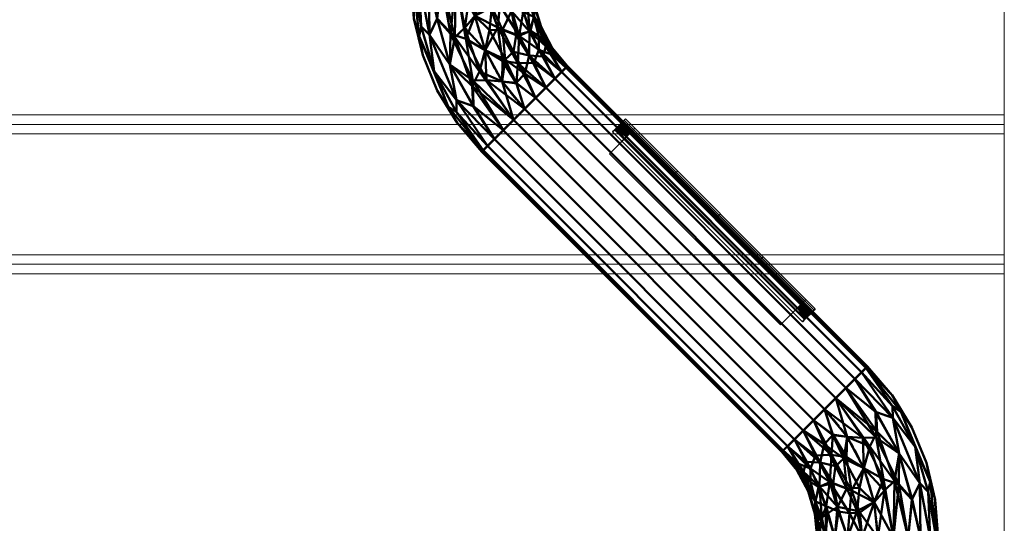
# Model space of a CAD drawing. Header units: inches. Extents: x 361 to 802, y -362 to 528.
# Tile 143 of 256: x 641 to 706, y -164 to -130. Entities that reach past the tile are written whole.
import ezdxf

# ---------------------------------------------------------------- set-up
doc = ezdxf.new("R2010")
doc.units = ezdxf.units.IN
doc.header["$MEASUREMENT"] = 0
doc.linetypes.add('Center', pattern=[1.25, 0.25, -0.1875, 0.625, -0.1875])
for name, color, linetype, lineweight in [('G-ANNO-SYMB', 111, 'Continuous', 9), ('I-WALL', 2, 'Continuous', 13), ('M-HVAC-CDFF', 50, 'Continuous', 30), ('M-HVAC-DUCT', 70, 'Continuous', 50), ('M-HVAC-DUCT-CNTR', 70, 'Center', 30)]:
    doc.layers.add(name, color=color, linetype=linetype, lineweight=lineweight)

# ---------------------------------------------------------------- blocks, each defined once
blk = doc.blocks.new('ST-VDC-01_ARCH_REF_v001_rvt_rvt-1-3D - Electrical Coordination')
at = {"layer": 'I-WALL', "color": 254}
mesh = blk.add_polyface(dxfattribs=at)
corners = [(706.08, -137.361, 217.654), (706.08, -136.736, 217.654), (578.979, -136.736, 217.654), (578.979, -137.361, 217.654)]
mesh.append_faces([[corners[k] for k in face] for face in [(3, 0, 1, 2)]], dxfattribs={"color": 254})
mesh = blk.add_polyface(dxfattribs=at)
corners = [(706.08, -147.236, 197), (578.979, -147.236, 197), (578.979, -136.736, 197), (706.08, -136.736, 197)]
mesh.append_faces([[corners[k] for k in face] for face in [(3, 0, 1, 2)]], dxfattribs={"color": 254})
mesh = blk.add_polyface(dxfattribs=at)
corners = [(578.979, -136.736, 197), (578.979, -136.736, 217.654), (706.08, -136.736, 217.654), (706.08, -136.736, 197)]
mesh.append_faces([[corners[k] for k in face] for face in [(2, 3, 0, 1)]], dxfattribs={"color": 254})
mesh = blk.add_polyface(dxfattribs=at)
corners = [(706.08, -137.361, 197), (706.08, -136.736, 197), (706.08, -136.736, 217.654), (706.08, -137.361, 217.654)]
mesh.append_faces([[corners[k] for k in face] for face in [(1, 2, 3, 0)]], dxfattribs={"color": 254})
mesh = blk.add_polyface(dxfattribs=at)
corners = [(706.08, -137.986, 217.654), (706.08, -137.361, 217.654), (578.979, -137.361, 217.654), (578.354, -137.361, 217.654), (578.354, -137.986, 217.654), (578.979, -137.986, 217.654)]
mesh.append_faces([[corners[k] for k in face] for face in [(3, 4, 5, 2)]], dxfattribs={"vtx2": -1, "color": 254})
mesh.append_faces([[corners[k] for k in face] for face in [(5, 0, 1, 2)]], dxfattribs={"vtx3": -1, "color": 254})
mesh = blk.add_polyface(dxfattribs=at)
corners = [(706.08, -137.986, 197), (706.08, -137.361, 197), (706.08, -137.361, 217.654), (706.08, -137.986, 217.654)]
mesh.append_faces([[corners[k] for k in face] for face in [(1, 2, 3, 0)]], dxfattribs={"color": 254})
mesh = blk.add_polyface(dxfattribs=at)
corners = [(706.08, -145.986, 217.654), (706.08, -137.986, 217.654), (578.979, -137.986, 217.654), (578.354, -137.986, 217.654), (578.354, -145.986, 217.654), (578.979, -145.986, 217.654)]
mesh.append_faces([[corners[k] for k in face] for face in [(0, 1, 2, 5), (3, 4, 5, 2)]], dxfattribs={"vtx2": -1, "color": 254})
mesh = blk.add_polyface(dxfattribs=at)
corners = [(706.08, -145.986, 197), (706.08, -137.986, 197), (706.08, -137.986, 217.654), (706.08, -145.986, 217.654)]
mesh.append_faces([[corners[k] for k in face] for face in [(0, 1, 2, 3)]], dxfattribs={"color": 254})
mesh = blk.add_polyface(dxfattribs=at)
corners = [(706.08, -146.611, 217.654), (706.08, -145.986, 217.654), (578.979, -145.986, 217.654), (578.354, -145.986, 217.654), (578.354, -146.611, 217.654), (578.979, -146.611, 217.654)]
mesh.append_faces([[corners[k] for k in face] for face in [(4, 5, 2, 3)]], dxfattribs={"vtx1": -1, "color": 254})
mesh.append_faces([[corners[k] for k in face] for face in [(5, 0, 1, 2)]], dxfattribs={"vtx3": -1, "color": 254})
mesh = blk.add_polyface(dxfattribs=at)
corners = [(706.08, -146.611, 197), (706.08, -145.986, 197), (706.08, -145.986, 217.654), (706.08, -146.611, 217.654)]
mesh.append_faces([[corners[k] for k in face] for face in [(1, 2, 3, 0)]], dxfattribs={"color": 254})
mesh = blk.add_polyface(dxfattribs=at)
corners = [(706.08, -147.236, 217.654), (706.08, -146.611, 217.654), (578.979, -146.611, 217.654), (578.979, -147.236, 217.654)]
mesh.append_faces([[corners[k] for k in face] for face in [(3, 0, 1, 2)]], dxfattribs={"color": 254})
mesh = blk.add_polyface(dxfattribs=at)
corners = [(706.08, -147.236, 217.654), (706.08, -147.236, 197), (706.08, -146.611, 197), (706.08, -146.611, 217.654)]
mesh.append_faces([[corners[k] for k in face] for face in [(2, 3, 0, 1)]], dxfattribs={"color": 254})
mesh = blk.add_polyface(dxfattribs=at)
corners = [(578.979, -147.236, 197), (706.08, -147.236, 197), (706.08, -147.236, 217.654), (578.979, -147.236, 217.654)]
mesh.append_faces([[corners[k] for k in face] for face in [(3, 0, 1, 2)]], dxfattribs={"color": 254})
blk = doc.blocks.new('Round Elbow - 1_5 D-1397765-3D - Electrical Coordination')
at = {"layer": 'M-HVAC-DUCT', "color": 215}
mesh = blk.add_polyface(dxfattribs=at)
corners = [(0.686, 6.343), (-0.526, 5.348), (-1.909, 4.609), (-3.41, 4.154), (-4.971, 4), (-4.971, 3.864, 1.035), (-4.971, 3.464, 2), (-4.971, 2.828, 2.828), (-4.971, 2, 3.464), (-4.971, 1.035, 3.864), (-4.971, 0, 4), (-2.629, 0.231, 4), (-0.378, 0.913, 4), (1.696, 2.022, 4), (3.515, 3.515, 4), (2.783, 4.247, 3.864), (2.101, 4.929, 3.464), (1.515, 5.515, 2.828), (1.065, 5.964, 2), (0.783, 6.247, 1.035), (-1.31, 3.163, 3.173), (-2.579, 4.117, 1.357), (-1.86, 1.747, 3.788), (-0.4, 4.449, 2.435), (-2.892, 3.422, 2.435), (0.492, 3.069, 3.696), (-1.148, 4.848, 0.928), (-3.245, 2.592, 3.173), (0.462, 4.127, 3.173), (0.34, 2.065, 3.932), (-0.086, 5.284, 1.531), (-1.287, 4.457, 1.732), (1.84, 2.98, 3.939), (-3.348, 1.872, 3.6), (-3.322, 1.185, 3.857), (-1.638, 3.915, 2.325), (-3.631, 4.027, 0.818), (-3.854, 3.753, 1.572), (-0.138, 5.544, 0.716)]
mesh.append_faces([[corners[k] for k in face] for face in [(5, 36, 4), (4, 36, 3), (16, 25, 15), (17, 28, 16), (14, 32, 13), (9, 33, 8), (10, 34, 9), (0, 38, 19)]], dxfattribs={"vtx0": -1, "vtx1": -1, "color": 215})
mesh.append_faces([[corners[k] for k in face] for face in [(26, 31, 30), (21, 37, 24), (23, 31, 35), (27, 24, 7), (20, 27, 33), (34, 22, 33), (37, 21, 36), (34, 33, 9), (35, 20, 23), (23, 28, 17), (22, 12, 29), (20, 22, 25), (33, 27, 8), (25, 16, 28), (24, 27, 20), (26, 2, 21), (20, 28, 23), (19, 38, 30), (38, 1, 26), (32, 29, 13), (29, 32, 25), (22, 29, 25), (25, 28, 20), (31, 26, 21), (23, 18, 30), (35, 21, 24), (23, 30, 31), (25, 32, 15), (20, 33, 22), (11, 22, 34), (21, 35, 31), (20, 35, 24), (2, 36, 21), (5, 37, 36), (24, 37, 6), (30, 38, 26)]], dxfattribs={"vtx0": -1, "vtx1": -1, "vtx2": -1, "color": 215})
mesh.append_faces([[corners[k] for k in face] for face in [(22, 11, 12), (24, 6, 7), (32, 14, 15), (37, 5, 6)]], dxfattribs={"vtx0": -1, "vtx2": -1, "color": 215})
mesh.append_faces([[corners[k] for k in face] for face in [(10, 11, 34), (7, 8, 27), (2, 3, 36), (12, 13, 29), (17, 18, 23), (1, 2, 26), (0, 1, 38), (18, 19, 30)]], dxfattribs={"vtx1": -1, "vtx2": -1, "color": 215})
mesh = blk.add_polyface(dxfattribs=at)
corners = [(3.515, 3.515, -4), (1.696, 2.022, -4), (-0.378, 0.913, -4), (-2.629, 0.231, -4), (-4.971, 0, -4), (-4.971, 1.035, -3.864), (-4.971, 2, -3.464), (-4.971, 2.828, -2.828), (-4.971, 3.464, -2), (-4.971, 3.864, -1.035), (-4.971, 4), (-3.41, 4.154), (-1.909, 4.609), (-0.526, 5.348), (0.686, 6.343), (0.783, 6.247, -1.035), (1.065, 5.964, -2), (1.515, 5.515, -2.828), (2.101, 4.929, -3.464), (2.783, 4.247, -3.864), (-1.593, 3.845, -2.435), (-1.72, 2.048, -3.696), (-2.587, 4.141, -1.286), (-0.018, 3.817, -3.173), (-0.638, 4.916, -1.531), (-2.944, 2.652, -3.173), (0.246, 2.24, -3.89), (-3.378, 3.318, -2.435), (0.042, 4.735, -2.435), (-1.167, 4.885, -0.735), (-1.694, 1.199, -3.936), (-3.211, 1.351, -3.814), (1.192, 3.537, -3.696), (-0.113, 5.567, -0.698), (-0.263, 2.79, -3.641), (-1.368, 2.951, -3.3), (-3.642, 3.706, -1.743), (-3.743, 3.95, -1.06), (1.789, 2.965, -3.935)]
mesh.append_faces([[corners[k] for k in face] for face in [(13, 29, 12), (8, 27, 7), (15, 33, 14), (3, 30, 2), (6, 31, 5), (14, 33, 13), (9, 36, 8), (10, 37, 9), (0, 38, 19)]], dxfattribs={"vtx0": -1, "vtx1": -1, "color": 215})
mesh.append_faces([[corners[k] for k in face] for face in [(23, 34, 35), (19, 38, 32), (27, 25, 7), (25, 27, 20), (25, 31, 6), (20, 28, 23), (25, 21, 31), (30, 31, 21), (35, 20, 23), (20, 27, 36), (24, 29, 33), (22, 29, 24), (20, 22, 24), (37, 36, 9), (37, 22, 36), (36, 27, 8), (26, 34, 32), (26, 2, 30), (22, 12, 29), (38, 1, 26), (24, 16, 28), (24, 28, 20), (33, 29, 13), (23, 28, 17), (31, 3, 5), (26, 30, 21), (3, 31, 30), (34, 26, 21), (23, 18, 32), (24, 33, 15), (35, 21, 25), (23, 32, 34), (21, 35, 34), (20, 35, 25), (20, 36, 22), (11, 22, 37), (32, 38, 26)]], dxfattribs={"vtx0": -1, "vtx1": -1, "vtx2": -1, "color": 215})
mesh.append_faces([[corners[k] for k in face] for face in [(22, 11, 12), (23, 17, 18), (25, 6, 7), (32, 18, 19), (26, 1, 2), (24, 15, 16)]], dxfattribs={"vtx0": -1, "vtx2": -1, "color": 215})
mesh.append_faces([[corners[k] for k in face] for face in [(4, 5, 3)]], dxfattribs={"vtx1": -1, "color": 215})
mesh.append_faces([[corners[k] for k in face] for face in [(10, 11, 37), (16, 17, 28), (0, 1, 38)]], dxfattribs={"vtx1": -1, "vtx2": -1, "color": 215})
mesh = blk.add_polyface(dxfattribs=at)
corners = [(3.515, 3.515, 4), (4.247, 2.783, 3.864), (4.929, 2.101, 3.464), (5.515, 1.515, 2.828), (5.964, 1.065, 2), (6.247, 0.783, 1.035), (6.343, 0.686), (6.247, 0.783, -1.035), (5.964, 1.065, -2), (5.515, 1.515, -2.828), (4.929, 2.101, -3.464), (4.247, 2.783, -3.864), (3.515, 3.515, -4), (2.783, 4.247, -3.864), (2.101, 4.929, -3.464), (1.515, 5.515, -2.828), (1.065, 5.964, -2), (0.783, 6.247, -1.035), (0.686, 6.343), (0.783, 6.247, 1.035), (1.065, 5.964, 2), (1.515, 5.515, 2.828), (2.101, 4.929, 3.464), (2.783, 4.247, 3.864)]
mesh.append_faces([[corners[k] for k in face] for face in [(7, 5, 6), (18, 16, 17), (3, 1, 2)]], dxfattribs={"vtx0": -1, "color": 215})
mesh.append_faces([[corners[k] for k in face] for face in [(19, 12, 18)]], dxfattribs={"vtx0": -1, "vtx1": -1, "color": 215})
mesh.append_faces([[corners[k] for k in face] for face in [(12, 23, 1, 3)]], dxfattribs={"vtx0": -1, "vtx1": -1, "vtx2": -1, "vtx3": -1, "color": 215})
mesh.append_faces([[corners[k] for k in face] for face in [(12, 5, 9, 10), (12, 19, 22, 23)]], dxfattribs={"vtx0": -1, "vtx1": -1, "vtx3": -1, "color": 215})
mesh.append_faces([[corners[k] for k in face] for face in [(18, 12, 13, 14)]], dxfattribs={"vtx0": -1, "vtx3": -1, "color": 215})
mesh.append_faces([[corners[k] for k in face] for face in [(0, 1, 23)]], dxfattribs={"vtx1": -1, "color": 215})
mesh.append_faces([[corners[k] for k in face] for face in [(15, 16, 18, 14), (8, 9, 5, 7), (4, 5, 12, 3)]], dxfattribs={"vtx1": -1, "vtx2": -1, "color": 215})
mesh.append_faces([[corners[k] for k in face] for face in [(10, 11, 12)]], dxfattribs={"vtx2": -1, "color": 215})
mesh.append_faces([[corners[k] for k in face] for face in [(19, 20, 21, 22)]], dxfattribs={"vtx3": -1, "color": 215})
mesh = blk.add_polyface(dxfattribs=at)
corners = [(-4.971, 0, 4), (-4.971, 1.035, 3.864), (-4.971, 2, 3.464), (-4.971, 2.828, 2.828), (-4.971, 3.464, 2), (-4.971, 3.864, 1.035), (-4.971, 4), (-4.971, 3.864, -1.035), (-4.971, 3.464, -2), (-4.971, 2.828, -2.828), (-4.971, 2, -3.464), (-4.971, 1.035, -3.864), (-4.971, 0, -4), (-4.971, -1.035, -3.864), (-4.971, -2, -3.464), (-4.971, -2.828, -2.828), (-4.971, -3.464, -2), (-4.971, -3.864, -1.035), (-4.971, -4), (-4.971, -3.864, 1.035), (-4.971, -3.464, 2), (-4.971, -2.828, 2.828), (-4.971, -2, 3.464), (-4.971, -1.035, 3.864)]
mesh.append_faces([[corners[k] for k in face] for face in [(18, 14, 15, 16), (11, 1, 2, 3), (11, 19, 20, 21)]], dxfattribs={"vtx0": -1, "vtx3": -1, "color": 215})
mesh.append_faces([[corners[k] for k in face] for face in [(17, 18, 16), (6, 7, 5)]], dxfattribs={"vtx1": -1, "color": 215})
mesh.append_faces([[corners[k] for k in face] for face in [(10, 11, 5, 9), (8, 9, 5, 7), (4, 5, 11, 3)]], dxfattribs={"vtx1": -1, "vtx2": -1, "color": 215})
mesh.append_faces([[corners[k] for k in face] for face in [(18, 19, 11, 14), (0, 1, 11, 21)]], dxfattribs={"vtx1": -1, "vtx2": -1, "vtx3": -1, "color": 215})
mesh.append_faces([[corners[k] for k in face] for face in [(11, 12, 13, 14), (21, 22, 23, 0)]], dxfattribs={"vtx3": -1, "color": 215})
mesh = blk.add_polyface(dxfattribs=at)
corners = [(6.343, 0.686), (4.434, -0.944), (2.293, -2.256), (-0.026, -3.217), (-2.468, -3.803), (-4.971, -4), (-4.971, -3.864, -1.035), (-4.971, -3.464, -2), (-4.971, -2.828, -2.828), (-4.971, -2, -3.464), (-4.971, -1.035, -3.864), (-4.971, 0, -4), (-2.629, 0.231, -4), (-0.378, 0.913, -4), (1.696, 2.022, -4), (3.515, 3.515, -4), (4.247, 2.783, -3.864), (4.929, 2.101, -3.464), (5.515, 1.515, -2.828), (5.964, 1.065, -2), (6.247, 0.783, -1.035), (1.023, -2.47, -1.609), (0.589, -1.421, -3.101), (-1.287, -3.459, -0.923), (3.356, -1.536, -0.923), (-1.232, -1.097, -3.657), (1.048, 0.523, -3.883), (-1.378, -2.777, -2.39), (2.938, -0.989, -2.39), (2.009, 0.046, -3.55), (3.324, 0.113, -3.126), (-1.938, -3.325, -1.696), (3.722, -0.981, -1.696), (-1.85, -0.44, -3.914), (-2.46, -2.257, -3.142)]
mesh.append_faces([[corners[k] for k in face] for face in [(16, 14, 15)]], dxfattribs={"vtx0": -1, "color": 215})
mesh.append_faces([[corners[k] for k in face] for face in [(9, 34, 8), (20, 32, 19), (13, 33, 12)]], dxfattribs={"vtx0": -1, "vtx1": -1, "color": 215})
mesh.append_faces([[corners[k] for k in face] for face in [(23, 31, 21), (30, 28, 22), (27, 28, 21), (25, 22, 34), (16, 29, 26), (6, 31, 23), (24, 23, 21), (21, 31, 27), (28, 30, 18), (13, 26, 33), (17, 30, 29), (25, 33, 26), (34, 27, 8), (29, 25, 26), (14, 16, 26), (22, 29, 30), (21, 32, 24), (32, 20, 24), (21, 28, 32), (20, 1, 24), (22, 25, 29), (28, 27, 22), (4, 6, 23), (7, 27, 31), (28, 19, 32), (10, 33, 25), (25, 34, 9), (27, 34, 22)]], dxfattribs={"vtx0": -1, "vtx1": -1, "vtx2": -1, "color": 215})
mesh.append_faces([[corners[k] for k in face] for face in [(30, 17, 18), (28, 18, 19), (29, 16, 17), (31, 6, 7), (24, 1, 2), (27, 7, 8)]], dxfattribs={"vtx0": -1, "vtx2": -1, "color": 215})
mesh.append_faces([[corners[k] for k in face] for face in [(24, 2, 3, 23)]], dxfattribs={"vtx0": -1, "vtx2": -1, "vtx3": -1, "color": 215})
mesh.append_faces([[corners[k] for k in face] for face in [(5, 6, 4)]], dxfattribs={"vtx1": -1, "color": 215})
mesh.append_faces([[corners[k] for k in face] for face in [(11, 12, 33), (3, 4, 23), (9, 10, 25), (13, 14, 26), (10, 11, 33)]], dxfattribs={"vtx1": -1, "vtx2": -1, "color": 215})
mesh.append_faces([[corners[k] for k in face] for face in [(20, 0, 1)]], dxfattribs={"vtx2": -1, "color": 215})
mesh = blk.add_polyface(dxfattribs=at)
corners = [(3.515, 3.515, 4), (1.696, 2.022, 4), (-0.378, 0.913, 4), (-2.629, 0.231, 4), (-4.971, 0, 4), (-4.971, -1.035, 3.864), (-4.971, -2, 3.464), (-4.971, -2.828, 2.828), (-4.971, -3.464, 2), (-4.971, -3.864, 1.035), (-4.971, -4), (-2.468, -3.803), (-0.026, -3.217), (2.293, -2.256), (4.434, -0.944), (6.343, 0.686), (6.247, 0.783, 1.035), (5.964, 1.065, 2), (5.515, 1.515, 2.828), (4.929, 2.101, 3.464), (4.247, 2.783, 3.864), (1.023, -2.47, 1.609), (0.589, -1.421, 3.101), (-1.287, -3.459, 0.923), (3.356, -1.536, 0.923), (1.646, 0.096, 3.657), (-1.111, -0.371, 3.883), (2.938, -0.989, 2.39), (-1.378, -2.777, 2.39), (-1.453, -1.388, 3.55), (-2.43, -2.271, 3.126), (3.722, -0.981, 1.696), (-1.938, -3.325, 1.696), (1.62, 0.997, 3.914), (3.335, 0.144, 3.142)]
mesh.append_faces([[corners[k] for k in face] for face in [(5, 3, 4), (16, 14, 15)]], dxfattribs={"vtx0": -1, "color": 215})
mesh.append_faces([[corners[k] for k in face] for face in [(19, 34, 18), (9, 32, 8), (2, 33, 1)]], dxfattribs={"vtx0": -1, "vtx1": -1, "color": 215})
mesh.append_faces([[corners[k] for k in face] for face in [(21, 28, 32), (32, 23, 21), (9, 11, 23), (30, 22, 29), (25, 33, 26), (3, 5, 26), (26, 29, 25), (14, 16, 24), (21, 23, 24), (21, 31, 27), (28, 30, 7), (6, 30, 29), (31, 21, 24), (26, 33, 2), (28, 27, 22), (34, 27, 18), (25, 29, 22), (22, 34, 25), (5, 29, 26), (30, 28, 22), (27, 28, 21), (9, 23, 32), (16, 31, 24), (17, 27, 31), (28, 8, 32), (20, 33, 25), (25, 34, 19), (27, 34, 22)]], dxfattribs={"vtx0": -1, "vtx1": -1, "vtx2": -1, "color": 215})
mesh.append_faces([[corners[k] for k in face] for face in [(23, 11, 12), (28, 7, 8), (31, 16, 17), (33, 0, 1), (30, 6, 7), (29, 5, 6)]], dxfattribs={"vtx0": -1, "vtx2": -1, "color": 215})
mesh.append_faces([[corners[k] for k in face] for face in [(2, 3, 26), (20, 0, 33), (13, 14, 24), (17, 18, 27), (19, 20, 25)]], dxfattribs={"vtx1": -1, "vtx2": -1, "color": 215})
mesh.append_faces([[corners[k] for k in face] for face in [(12, 13, 24, 23)]], dxfattribs={"vtx1": -1, "vtx2": -1, "vtx3": -1, "color": 215})
mesh.append_faces([[corners[k] for k in face] for face in [(9, 10, 11)]], dxfattribs={"vtx2": -1, "color": 215})
blk = doc.blocks.new('Supply Grille - Double Deflection - Curve Face Rectangular Neck - 16x4 Connection 8 Diameter Duct-1533314-3D - Electrical Coordination')
at = {"layer": 'M-HVAC-CDFF', "color": 5}
for p, q in [((8, 2, 0.25), (-8, 2, 0.25)), ((-8, 1, -0.131), (8, 1, -0.131)), ((-8, 0, -0.25), (8, 0, -0.25)), ((-8, -1, -0.131), (8, -1, -0.131)), ((8, -2, 0.25), (-8, -2, 0.25))]:
    blk.add_line(p, q, dxfattribs=at)
at = {"layer": 'M-HVAC-CDFF', "color": 5, "extrusion": (-1, 0, 1.61909e-15)}
for centre in [(0, 4, 8), (0, 4, -8)]:
    blk.add_arc(centre, 4.25, 241.92751, 298.07249, dxfattribs=at)
at = {"layer": 'M-HVAC-CDFF', "color": 5, "extrusion": (1, 0, -1.61909e-15)}
blk.add_arc((0, 4, -4), 4.25, 241.92751, 298.07249, dxfattribs=at)
at = {"layer": 'M-HVAC-CDFF', "color": 5, "extrusion": (1, 0, -1.02753e-14)}
blk.add_arc((0, 4), 4.25, 241.92751, 298.07249, dxfattribs=at)
at = {"layer": 'M-HVAC-CDFF', "color": 5, "extrusion": (-1, 0, -1.61909e-15)}
blk.add_arc((0, 4, -4), 4.25, 241.92751, 298.07249, dxfattribs=at)
at = {"layer": 'M-HVAC-CDFF', "color": 55}
mesh = blk.add_polyface(dxfattribs=at)
corners = [(-8.875, -2.75, 0.76), (-8.875, -2.589, 0.951), (-8.875, -1.809, 0.432), (-8.875, -0.93, 0.11), (-8.875, 0, 0), (-8.875, 0.929, 0.109), (-8.875, 1.808, 0.432), (-8.875, 2.588, 0.95), (-8.875, 2.75, 0.759), (-8.875, 1.921, 0.209), (-8.875, 0.987, -0.134), (-8.875, -0.001, -0.25), (-8.875, -0.988, -0.133), (-8.875, -1.922, 0.209)]
mesh.append_faces([[corners[k] for k in face] for face in [(9, 6, 7, 8)]], dxfattribs={"vtx0": -1, "color": 55})
mesh.append_faces([[corners[k] for k in face] for face in [(13, 2, 3), (6, 9, 10)]], dxfattribs={"vtx0": -1, "vtx2": -1, "color": 55})
mesh.append_faces([[corners[k] for k in face] for face in [(12, 13, 3, 4), (11, 12, 4, 5), (10, 11, 5, 6)]], dxfattribs={"vtx1": -1, "vtx3": -1, "color": 55})
mesh.append_faces([[corners[k] for k in face] for face in [(0, 1, 2, 13)]], dxfattribs={"vtx2": -1, "color": 55})
mesh = blk.add_polyface(dxfattribs=at)
corners = [(8.875, 2.75, 0.759), (8.875, 1.921, 0.209), (8.875, 0.987, -0.134), (8.875, -0.001, -0.25), (8.875, -0.988, -0.133), (8.875, -1.922, 0.209), (8.875, -2.75, 0.76), (-8.875, -2.75, 0.76), (-8.875, -1.922, 0.209), (-8.875, -0.988, -0.133), (-8.875, -0.001, -0.25), (-8.875, 0.987, -0.134), (-8.875, 1.921, 0.209), (-8.875, 2.75, 0.759)]
mesh.append_faces([[corners[k] for k in face] for face in [(1, 12, 13, 0)]], dxfattribs={"vtx0": -1, "color": 55})
mesh.append_faces([[corners[k] for k in face] for face in [(5, 8, 9, 4), (4, 9, 10, 3), (2, 11, 12, 1), (11, 2, 3, 10)]], dxfattribs={"vtx0": -1, "vtx2": -1, "color": 55})
mesh.append_faces([[corners[k] for k in face] for face in [(6, 7, 8, 5)]], dxfattribs={"vtx2": -1, "color": 55})
mesh = blk.add_polyface(dxfattribs=at)
corners = [(8.875, 2.588, 0.95), (8.875, 2.75, 0.759), (-8.875, 2.75, 0.759), (-8.875, 2.588, 0.95)]
mesh.append_faces([[corners[k] for k in face] for face in [(3, 0, 1, 2)]], dxfattribs={"color": 55})
mesh = blk.add_polyface(dxfattribs=at)
corners = [(8.875, -2.75, 0.76), (8.875, -1.922, 0.209), (8.875, -0.988, -0.133), (8.875, -0.001, -0.25), (8.875, 0.987, -0.134), (8.875, 1.921, 0.209), (8.875, 2.75, 0.759), (8.875, 2.588, 0.95), (8.875, 1.808, 0.432), (8.875, 0.929, 0.109), (8.875, 0, 0), (8.875, -0.93, 0.11), (8.875, -1.809, 0.432), (8.875, -2.589, 0.951)]
mesh.append_faces([[corners[k] for k in face] for face in [(4, 5, 8, 9), (3, 4, 9, 10), (2, 3, 10, 11), (1, 2, 11, 12)]], dxfattribs={"vtx1": -1, "vtx3": -1, "color": 55})
mesh.append_faces([[corners[k] for k in face] for face in [(5, 6, 7, 8), (12, 13, 0, 1)]], dxfattribs={"vtx3": -1, "color": 55})
mesh = blk.add_polyface(dxfattribs=at)
corners = [(8.875, -2.589, 0.951), (8.875, -1.809, 0.432), (8.875, -0.93, 0.11), (8.875, 0, 0), (8.875, 0.929, 0.109), (8.875, 1.808, 0.432), (8.875, 2.588, 0.95), (-8.875, 2.588, 0.95), (-8.875, 1.808, 0.432), (-8.875, 0.929, 0.109), (-8.875, 0, 0), (-8.875, -0.93, 0.11), (-8.875, -1.809, 0.432), (-8.875, -2.589, 0.951), (8, 2, 0.536), (8, 1.035, 0.136), (8, 0), (8, -1.035, 0.136), (8, -2, 0.536), (-8, -2, 0.536), (-8, -1.035, 0.136), (-8, 0), (-8, 1.035, 0.136), (-8, 2, 0.536), (8.875, -2.199, 0.691), (8.875, -1.37, 0.271), (8.875, 1.369, 0.271), (8.875, 2.198, 0.691), (-8.875, 2.198, 0.691), (-8.875, 1.369, 0.271), (-8.875, -1.37, 0.271), (-8.875, -2.199, 0.691), (8, 1.518, 0.336), (8, 0.518, 0.068), (8, -0.518, 0.068), (8, -1.518, 0.336), (-8, -1.518, 0.336), (-8, -0.518, 0.068), (-8, 0.518, 0.068), (-8, 1.518, 0.336), (8.875, -2.004, 0.562), (8, 1.276, 0.236), (8, -1.759, 0.436), (-8, -1.276, 0.236), (-8, 1.759, 0.436), (8.875, -1.15, 0.19), (8.875, 1.149, 0.19), (8.875, 2.003, 0.561), (-8.875, 2.003, 0.561), (-8.875, 1.149, 0.19), (-8.875, -1.15, 0.19), (-8.875, -2.004, 0.562), (8, 1.759, 0.436), (8, 0.776, 0.102), (8, -0.776, 0.102), (8, -1.276, 0.236), (-8, -1.759, 0.436), (-8, -0.776, 0.102), (-8, 0.776, 0.102), (-8, 1.276, 0.236), (8.875, 1.259, 0.23), (8, 1.397, 0.286), (8, -1.879, 0.486), (-8, -1.397, 0.286), (-8, 1.879, 0.486), (8.875, -1.04, 0.15), (8.875, 1.039, 0.15), (-8, 1.397, 0.286), (-8.875, -1.26, 0.231), (-8.875, 1.039, 0.15), (-8.875, -1.04, 0.15), (8, -1.397, 0.286), (8, 1.879, 0.486), (8, 0.906, 0.119), (8, -0.906, 0.119), (8, -1.156, 0.186), (-8, -1.879, 0.486), (-8, -0.906, 0.119), (-8, 0.906, 0.119), (-8, 1.156, 0.186), (8, 1.156, 0.186), (8.875, -1.906, 0.497), (-8.875, -1.589, 0.352), (-8.875, 1.259, 0.23), (8.875, 1.588, 0.351), (8.875, -1.26, 0.231), (-8.875, -1.906, 0.497), (-8.875, -0.465, 0.055), (-8.875, 0.464, 0.055), (-8.875, 1.588, 0.351), (8.875, 1.906, 0.497), (8.875, 0.464, 0.055), (8.875, -0.465, 0.055), (8.875, -1.589, 0.352), (-8.875, 1.906, 0.497), (-8, -1.156, 0.186), (-8.875, -1.699, 0.392), (-8.875, -1.479, 0.311), (8.875, 1.698, 0.392), (8.875, 1.479, 0.311), (-8.875, 1.479, 0.311), (-8.875, -0.698, 0.082), (-8.875, 0.697, 0.082), (-8.875, 1.698, 0.392), (8.875, -1.479, 0.311), (8.875, 0.697, 0.082), (8.875, -0.698, 0.082), (8.875, -1.699, 0.392), (-8.875, 0.581, 0.068), (-8.875, -0.814, 0.096), (-8.875, -0.582, 0.069), (-8.875, 0.813, 0.096), (8.875, -0.582, 0.069), (8.875, 0.813, 0.096), (8.875, 0.581, 0.068), (8.875, -0.814, 0.096), (-8, -0.647, 0.085), (-8, -1.638, 0.386), (-8, 1.638, 0.386), (-8, 0.647, 0.085), (-8, -0.259, 0.034), (8, -1.638, 0.386), (8, -0.647, 0.085), (8, 0.259, 0.034), (-8, 0.259, 0.034), (8, -0.259, 0.034), (8, 0.647, 0.085), (8, 1.638, 0.386), (-8, -0.388, 0.051), (8, 0.388, 0.051), (-8, 0.388, 0.051), (8, -0.388, 0.051), (8.875, -0.233, 0.027), (-8.875, 0.232, 0.027), (-8.875, -0.233, 0.027), (8.875, 0.232, 0.027), (8.875, -0.349, 0.041), (-8.875, 0.348, 0.041), (-8.875, -0.349, 0.041), (8.875, 0.348, 0.041), (-8, -0.129, 0.017), (-8, 0.129, 0.017), (8, -0.129, 0.017), (8, 0.129, 0.017), (-8.875, 0.116, 0.014), (8.875, -0.117, 0.014), (-8.875, -0.117, 0.014), (8.875, 0.116, 0.014)]
mesh.append_faces([[corners[k] for k in face] for face in [(90, 72, 5), (66, 15, 4), (111, 78, 9), (70, 20, 11), (32, 84, 127), (36, 82, 117), (15, 66, 80), (29, 67, 100), (20, 70, 95), (25, 71, 104), (4, 73, 113), (11, 77, 109), (59, 83, 79), (55, 85, 75), (76, 86, 19), (72, 90, 14), (39, 100, 67), (35, 104, 71), (57, 109, 77), (37, 110, 116), (53, 113, 73), (33, 114, 126), (101, 116, 110), (96, 117, 82), (105, 126, 114), (98, 127, 84), (3, 16, 145), (10, 21, 144), (131, 136, 125), (130, 137, 124), (141, 144, 21), (142, 145, 16)]], dxfattribs={"vtx0": -1, "vtx1": -1, "color": 55})
mesh.append_faces([[corners[k] for k in face] for face in [(27, 28, 23, 14)]], dxfattribs={"vtx0": -1, "vtx1": -1, "vtx3": -1, "color": 55})
mesh.append_faces([[corners[k] for k in face] for face in [(61, 26, 99), (130, 88, 137), (99, 32, 61), (59, 29, 83), (118, 103, 89), (121, 107, 93), (65, 17, 75), (63, 30, 97), (87, 37, 128), (55, 25, 85), (97, 36, 63), (119, 102, 108), (122, 106, 112), (115, 54, 74), (111, 58, 78)]], dxfattribs={"vtx0": -1, "vtx2": -1, "color": 55})
mesh.append_faces([[corners[k] for k in face] for face in [(19, 86, 51, 31), (23, 28, 48, 94), (14, 90, 47, 27), (18, 24, 40, 81)]], dxfattribs={"vtx0": -1, "vtx3": -1, "color": 55})
mesh.append_faces([[corners[k] for k in face] for face in [(44, 64, 8), (15, 73, 4), (33, 129, 91), (22, 79, 69), (50, 68, 95, 70), (123, 143, 135), (45, 65, 75, 85), (92, 136, 131), (46, 60, 80, 66), (20, 77, 11), (8, 103, 44), (62, 18, 81), (1, 107, 42), (12, 86, 76), (120, 140, 134), (2, 115, 74), (42, 62, 1), (41, 80, 60), (64, 23, 94), (49, 69, 79, 83), (43, 95, 68), (91, 114, 33), (55, 71, 25), (87, 110, 37), (59, 67, 29), (60, 26, 41), (61, 41, 26), (63, 43, 30), (65, 2, 17), (68, 30, 43), (69, 9, 22), (72, 52, 5), (74, 17, 2), (76, 56, 12), (78, 22, 9), (81, 1, 62), (56, 117, 96), (52, 127, 98), (57, 116, 101), (133, 144, 141), (89, 100, 39), (53, 126, 105), (132, 145, 142), (93, 104, 35), (94, 8, 64), (96, 12, 56), (97, 82, 36), (98, 5, 52), (99, 84, 32), (101, 109, 57), (38, 119, 108), (39, 118, 89), (105, 113, 53), (34, 122, 112), (35, 121, 93), (108, 88, 38), (111, 102, 58), (112, 92, 34), (115, 106, 54), (118, 44, 103), (119, 58, 102), (140, 21, 146), (121, 42, 107), (122, 54, 106), (143, 16, 147), (137, 133, 124), (136, 132, 125), (134, 138, 120), (135, 139, 123), (130, 38, 88), (131, 34, 92), (128, 120, 138), (129, 123, 139), (138, 87, 128), (139, 91, 129), (10, 146, 21), (141, 124, 133), (142, 125, 132), (3, 147, 16), (146, 134, 140), (147, 135, 143)]], dxfattribs={"vtx1": -1, "vtx2": -1, "color": 55})
mesh.append_faces([[corners[k] for k in face] for face in [(18, 19, 31, 24)]], dxfattribs={"vtx1": -1, "vtx2": -1, "vtx3": -1, "color": 55})
mesh.append_faces([[corners[k] for k in face] for face in [(6, 7, 28, 27), (13, 0, 24, 31)]], dxfattribs={"vtx2": -1, "color": 55})
mesh = blk.add_polyface(dxfattribs=at)
corners = [(-8, -2, 2.125), (-8, 2, 2.125), (-8, 2, 0.536), (-8, 1.035, 0.136), (-8, 0), (-8, -1.035, 0.136), (-8, -2, 0.536)]
mesh.append_faces([[corners[k] for k in face] for face in [(0, 4, 5, 6)]], dxfattribs={"vtx0": -1, "color": 55})
mesh.append_faces([[corners[k] for k in face] for face in [(1, 3, 4, 0)]], dxfattribs={"vtx0": -1, "vtx2": -1, "color": 55})
mesh.append_faces([[corners[k] for k in face] for face in [(2, 3, 1)]], dxfattribs={"vtx1": -1, "color": 55})
mesh = blk.add_polyface(dxfattribs=at)
corners = [(8, 2, 2.125), (8, 2, 0.536), (-8, 2, 0.536), (-8, 2, 2.125)]
mesh.append_faces([[corners[k] for k in face] for face in [(0, 1, 2, 3)]], dxfattribs={"color": 55})
mesh = blk.add_polyface(dxfattribs=at)
corners = [(8, -2, 2.125), (8, 2, 2.125), (-8, 2, 2.125), (-8, -2, 2.125)]
mesh.append_faces([[corners[k] for k in face] for face in [(0, 1, 2, 3)]], dxfattribs={"color": 55})
mesh = blk.add_polyface(dxfattribs=at)
corners = [(8, -2, 2.125), (8, -2, 0.536), (8, -1.035, 0.136), (8, 0), (8, 1.035, 0.136), (8, 2, 0.536), (8, 2, 2.125)]
mesh.append_faces([[corners[k] for k in face] for face in [(5, 6, 4)]], dxfattribs={"vtx1": -1, "color": 55})
mesh.append_faces([[corners[k] for k in face] for face in [(6, 0, 3, 4)]], dxfattribs={"vtx1": -1, "vtx3": -1, "color": 55})
mesh.append_faces([[corners[k] for k in face] for face in [(0, 1, 2, 3)]], dxfattribs={"vtx3": -1, "color": 55})
mesh = blk.add_polyface(dxfattribs=at)
corners = [(8.875, -2.75, 0.76), (8.875, -2.589, 0.951), (-8.875, -2.589, 0.951), (-8.875, -2.75, 0.76)]
mesh.append_faces([[corners[k] for k in face] for face in [(0, 1, 2, 3)]], dxfattribs={"color": 55})
mesh = blk.add_polyface(dxfattribs=at)
corners = [(8, -2, 0.536), (8, -2, 2.125), (-8, -2, 2.125), (-8, -2, 0.536)]
mesh.append_faces([[corners[k] for k in face] for face in [(3, 0, 1, 2)]], dxfattribs={"color": 55})
blk = doc.blocks.new('ST-VDC-01_HVAC_REF_v001_rvt_rvt-1-3D - Electrical Coordination')
at = {"layer": 'M-HVAC-DUCT-CNTR', "color": 5}
blk.add_line((694.196, -156.183, 190), (674.355, -136.342, 190), dxfattribs=at)
blk.add_line((694.196, -156.183, 190), (674.355, -136.342, 190), dxfattribs=at)
for centre, start, end in [((682.841, -127.857, 190), 180, 225), ((685.711, -164.668, 190), 0, 45)]:
    blk.add_arc(centre, 12, start, end, dxfattribs=at)
at = {"layer": 'M-HVAC-CDFF', "color": 5, "linetype": 'Center', "lineweight": 30, "extrusion": (-0.707107, -0.707107, 0)}
blk.add_blockref('Supply Grille - Double Deflection - Curve Face Rectangular Neck - 16x4 Connection 8 Diameter Duct-1533314-3D - Electrical Coordination', (587.309, 190, -384.433), dxfattribs=at)
at = {"layer": 'M-HVAC-DUCT', "color": 5, "linetype": 'Center', "lineweight": 30}
for p, rotation in [((670.841, -132.827, 190), 270), ((697.711, -159.697, 190), 90)]:
    blk.add_blockref('Round Elbow - 1_5 D-1397765-3D - Electrical Coordination', p, dxfattribs=dict(at, rotation=rotation))
at = {"layer": 'M-HVAC-DUCT', "color": 215}
mesh = blk.add_polyface(dxfattribs=at)
corners = [(677.184, -133.514, 190), (677.088, -133.61, 188.965), (676.805, -133.893, 188), (676.355, -134.342, 187.172), (675.77, -134.928, 186.536), (675.088, -135.61, 186.136), (674.355, -136.342, 186), (673.623, -137.074, 186.136), (672.941, -137.756, 186.536), (672.355, -138.342, 187.172), (671.906, -138.792, 188), (671.623, -139.074, 188.965), (671.527, -139.17, 190), (671.623, -139.074, 191.035), (671.906, -138.792, 192), (672.355, -138.342, 192.828), (672.941, -137.756, 193.464), (673.623, -137.074, 193.864), (674.355, -136.342, 194), (675.088, -135.61, 193.864), (675.77, -134.928, 193.464), (676.355, -134.342, 192.828), (676.805, -133.893, 192), (677.088, -133.61, 191.035)]
mesh.append_faces([[corners[k] for k in face] for face in [(22, 20, 21), (0, 22, 23)]], dxfattribs={"vtx0": -1, "color": 215})
mesh.append_faces([[corners[k] for k in face] for face in [(12, 15, 18)]], dxfattribs={"vtx0": -1, "vtx1": -1, "vtx2": -1, "color": 215})
mesh.append_faces([[corners[k] for k in face] for face in [(0, 12, 20, 22)]], dxfattribs={"vtx0": -1, "vtx1": -1, "vtx2": -1, "vtx3": -1, "color": 215})
mesh.append_faces([[corners[k] for k in face] for face in [(12, 0, 9, 10)]], dxfattribs={"vtx0": -1, "vtx1": -1, "vtx3": -1, "color": 215})
mesh.append_faces([[corners[k] for k in face] for face in [(3, 8, 9, 0)]], dxfattribs={"vtx0": -1, "vtx2": -1, "vtx3": -1, "color": 215})
mesh.append_faces([[corners[k] for k in face] for face in [(10, 11, 12), (4, 5, 6, 3)]], dxfattribs={"vtx2": -1, "color": 215})
mesh.append_faces([[corners[k] for k in face] for face in [(6, 7, 8, 3), (18, 19, 20, 12)]], dxfattribs={"vtx2": -1, "vtx3": -1, "color": 215})
mesh.append_faces([[corners[k] for k in face] for face in [(12, 13, 14, 15), (15, 16, 17, 18), (0, 1, 2, 3)]], dxfattribs={"vtx3": -1, "color": 215})
mesh = blk.add_polyface(dxfattribs=at)
corners = [(694.196, -156.183, 194), (694.928, -155.451, 193.864), (695.61, -154.768, 193.464), (696.196, -154.183, 192.828), (696.646, -153.733, 192), (696.928, -153.451, 191.035), (697.025, -153.354, 190), (677.184, -133.514, 190), (677.088, -133.61, 191.035), (676.805, -133.893, 192), (676.355, -134.342, 192.828), (675.77, -134.928, 193.464), (675.088, -135.61, 193.864), (674.355, -136.342, 194)]
mesh.append_faces([[corners[k] for k in face] for face in [(8, 9, 4, 5), (3, 4, 9, 10), (11, 12, 1, 2), (2, 3, 10, 11)]], dxfattribs={"vtx1": -1, "vtx3": -1, "color": 215})
mesh.append_faces([[corners[k] for k in face] for face in [(6, 7, 8, 5)]], dxfattribs={"vtx2": -1, "color": 215})
mesh.append_faces([[corners[k] for k in face] for face in [(12, 13, 0, 1)]], dxfattribs={"vtx3": -1, "color": 215})
mesh = blk.add_polyface(dxfattribs=at)
corners = [(697.025, -153.354, 190), (696.928, -153.451, 188.965), (696.646, -153.733, 188), (696.196, -154.183, 187.172), (695.61, -154.768, 186.536), (694.928, -155.451, 186.136), (694.196, -156.183, 186), (674.355, -136.342, 186), (675.088, -135.61, 186.136), (675.77, -134.928, 186.536), (676.355, -134.342, 187.172), (676.805, -133.893, 188), (677.088, -133.61, 188.965), (677.184, -133.514, 190)]
mesh.append_faces([[corners[k] for k in face] for face in [(7, 8, 5, 6)]], dxfattribs={"vtx1": -1, "color": 215})
mesh.append_faces([[corners[k] for k in face] for face in [(8, 9, 4, 5), (3, 4, 9, 10), (11, 12, 1, 2), (2, 3, 10, 11)]], dxfattribs={"vtx1": -1, "vtx3": -1, "color": 215})
mesh.append_faces([[corners[k] for k in face] for face in [(12, 13, 0, 1)]], dxfattribs={"vtx3": -1, "color": 215})
mesh = blk.add_polyface(dxfattribs=at)
corners = [(691.368, -159.011, 190), (691.464, -158.915, 191.035), (691.747, -158.632, 192), (692.196, -158.183, 192.828), (692.782, -157.597, 193.464), (693.464, -156.915, 193.864), (694.196, -156.183, 194), (674.355, -136.342, 194), (673.623, -137.074, 193.864), (672.941, -137.756, 193.464), (672.355, -138.342, 192.828), (671.906, -138.792, 192), (671.623, -139.074, 191.035), (671.527, -139.17, 190)]
mesh.append_faces([[corners[k] for k in face] for face in [(7, 8, 5, 6)]], dxfattribs={"vtx1": -1, "color": 215})
mesh.append_faces([[corners[k] for k in face] for face in [(8, 9, 4, 5), (3, 4, 9, 10), (11, 12, 1, 2), (2, 3, 10, 11)]], dxfattribs={"vtx1": -1, "vtx3": -1, "color": 215})
mesh.append_faces([[corners[k] for k in face] for face in [(12, 13, 0, 1)]], dxfattribs={"vtx3": -1, "color": 215})
mesh = blk.add_polyface(dxfattribs=at)
corners = [(694.196, -156.183, 186), (693.464, -156.915, 186.136), (692.782, -157.597, 186.536), (692.196, -158.183, 187.172), (691.747, -158.632, 188), (691.464, -158.915, 188.965), (691.368, -159.011, 190), (671.527, -139.17, 190), (671.623, -139.074, 188.965), (671.906, -138.792, 188), (672.355, -138.342, 187.172), (672.941, -137.756, 186.536), (673.623, -137.074, 186.136), (674.355, -136.342, 186)]
mesh.append_faces([[corners[k] for k in face] for face in [(7, 8, 5, 6)]], dxfattribs={"vtx1": -1, "color": 215})
mesh.append_faces([[corners[k] for k in face] for face in [(8, 9, 4, 5), (3, 4, 9, 10), (11, 12, 1, 2), (2, 3, 10, 11)]], dxfattribs={"vtx1": -1, "vtx3": -1, "color": 215})
mesh.append_faces([[corners[k] for k in face] for face in [(12, 13, 0, 1)]], dxfattribs={"vtx3": -1, "color": 215})
mesh = blk.add_polyface(dxfattribs=at)
corners = [(697.025, -153.354, 190), (696.928, -153.451, 191.035), (696.646, -153.733, 192), (696.196, -154.183, 192.828), (695.61, -154.768, 193.464), (694.928, -155.451, 193.864), (694.196, -156.183, 194), (693.464, -156.915, 193.864), (692.782, -157.597, 193.464), (692.196, -158.183, 192.828), (691.747, -158.632, 192), (691.464, -158.915, 191.035), (691.368, -159.011, 190), (691.464, -158.915, 188.965), (691.747, -158.632, 188), (692.196, -158.183, 187.172), (692.782, -157.597, 186.536), (693.464, -156.915, 186.136), (694.196, -156.183, 186), (694.928, -155.451, 186.136), (695.61, -154.768, 186.536), (696.196, -154.183, 187.172), (696.646, -153.733, 188), (696.928, -153.451, 188.965)]
mesh.append_faces([[corners[k] for k in face] for face in [(9, 6, 7, 8), (0, 21, 22, 23)]], dxfattribs={"vtx0": -1, "color": 215})
mesh.append_faces([[corners[k] for k in face] for face in [(6, 9, 12, 4), (12, 15, 0, 4)]], dxfattribs={"vtx0": -1, "vtx1": -1, "vtx2": -1, "vtx3": -1, "color": 215})
mesh.append_faces([[corners[k] for k in face] for face in [(5, 6, 4)]], dxfattribs={"vtx1": -1, "color": 215})
mesh.append_faces([[corners[k] for k in face] for face in [(15, 16, 21, 0)]], dxfattribs={"vtx1": -1, "vtx2": -1, "vtx3": -1, "color": 215})
mesh.append_faces([[corners[k] for k in face] for face in [(10, 11, 12, 9), (0, 1, 2)]], dxfattribs={"vtx2": -1, "color": 215})
mesh.append_faces([[corners[k] for k in face] for face in [(16, 17, 18, 21), (2, 3, 4, 0)]], dxfattribs={"vtx2": -1, "vtx3": -1, "color": 215})
mesh.append_faces([[corners[k] for k in face] for face in [(12, 13, 14, 15), (18, 19, 20, 21)]], dxfattribs={"vtx3": -1, "color": 215})

msp = doc.modelspace()

# ---------------------------------------------------------------- block references
at = {"color": 251, "lineweight": 9}
msp.add_blockref('ST-VDC-01_ARCH_REF_v001_rvt_rvt-1-3D - Electrical Coordination', (0, 0), dxfattribs=at)

# ---------------------------------------------------------------- next in the draw order: block references
at = {"color": 5, "linetype": 'Center', "lineweight": 30}
msp.add_blockref('ST-VDC-01_HVAC_REF_v001_rvt_rvt-1-3D - Electrical Coordination', (0, 0), dxfattribs=at)

# ---------------------------------------------------------------- next in the draw order: linework, layer by layer
at = {"layer": 'G-ANNO-SYMB'}
for p, q in [((706.08, 528.039, 11.089), (706.08, -242.422, 11.089)), ((706.08, 528.039, 217.654), (706.08, -242.422, 217.654))]:
    msp.add_line(p, q, dxfattribs=at)

doc.saveas('drawing.dxf')
